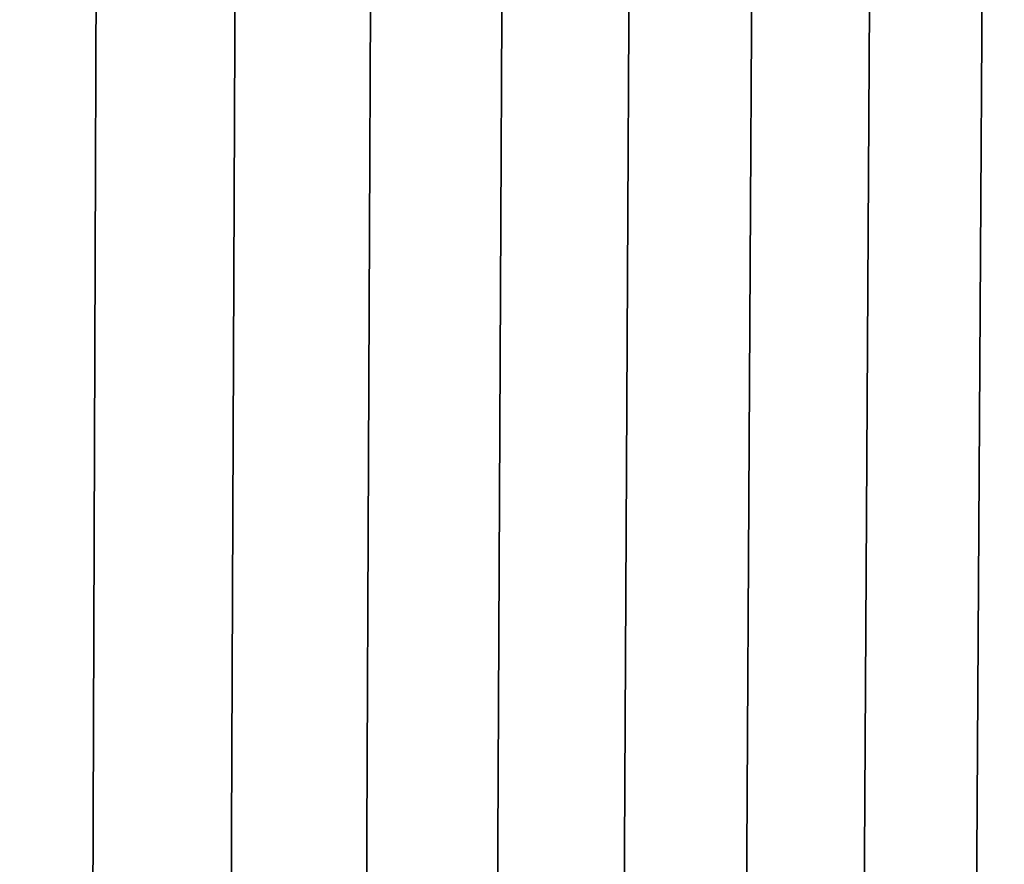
# Model space of a CAD drawing. Header units: metres. Extents: x -109 to 109, y -100 to 58.
# Tile 239 of 256: x 10.07 to 17.82, y -76.03 to -69.38. Entities that reach past the tile are written whole.
import ezdxf

# ---------------------------------------------------------------- set-up
doc = ezdxf.new("R2010")
doc.units = ezdxf.units.M
doc.layers.add('solid_21_062_100_XXX', color=7, linetype='CONTINUOUS')

msp = doc.modelspace()

# ---------------------------------------------------------------- linework, layer by layer
at = {"layer": 'solid_21_062_100_XXX'}
for points in [[(9.566392, -63.901745, -18.597939), (10.688107, -63.901745, -18.100718), (10.641455, -76.406158, -18.002069), (9.524644, -76.406158, -18.497116)], [(10.688107, -63.901745, 27.095579), (9.566392, -63.901745, 27.5928), (9.524644, -76.406158, 27.491978), (10.641456, -76.406158, 26.996931)], [(10.688107, -63.901745, -18.100718), (11.784071, -63.901745, -17.549057), (11.732631, -76.406158, -17.452818), (10.641455, -76.406158, -18.002069)], [(11.784071, -63.901745, 26.543919), (10.688107, -63.901745, 27.095579), (10.641456, -76.406158, 26.996931), (11.732631, -76.406158, 26.44768)], [(11.784071, -63.901745, -17.549057), (12.851647, -63.901745, -16.944284), (12.795547, -76.406158, -16.850683), (11.732631, -76.406158, -17.452818)], [(12.851647, -63.901745, 25.939146), (11.784071, -63.901745, 26.543919), (11.732631, -76.406158, 26.44768), (12.795546, -76.406158, 25.845547)], [(13.888263, -63.901745, 25.282717), (12.851647, -63.901745, 25.939146), (12.795546, -76.406158, 25.845547), (13.827642, -76.406158, 25.19198)], [(12.851647, -63.901745, -16.944284), (13.888263, -63.901745, -16.287855), (13.827642, -76.406158, -16.197117), (12.795547, -76.406158, -16.850683)], [(13.888263, -63.901745, -16.287855), (14.89142, -63.901745, -15.581353), (14.826423, -76.406158, -15.493698), (13.827642, -76.406158, -16.197117)], [(14.89142, -63.901745, 24.576216), (13.888263, -63.901745, 25.282717), (13.827642, -76.406158, 25.19198), (14.826425, -76.406158, 24.488558)], [(14.89142, -63.901745, -15.581353), (15.858703, -63.901745, -14.82648), (15.789477, -76.406158, -14.742124), (14.826423, -76.406158, -15.493698)], [(15.858703, -63.901745, 23.821341), (14.89142, -63.901745, 24.576216), (14.826425, -76.406158, 24.488558), (15.789481, -76.406158, 23.736982)], [(15.858703, -63.901745, -14.82648), (16.787781, -63.901745, -14.025053), (16.714495, -76.406158, -13.9442), (15.789477, -76.406158, -14.742124)], [(16.787781, -63.901745, 23.019915), (15.858703, -63.901745, 23.821341), (15.789481, -76.406158, 23.736982), (16.714497, -76.406158, 22.939058)], [(16.787781, -63.901745, -14.025053), (17.676414, -63.901745, -13.179004), (17.599251, -76.406158, -13.101843), (16.714495, -76.406158, -13.9442)], [(17.676414, -63.901745, 22.173866), (16.787781, -63.901745, 23.019915), (16.714497, -76.406158, 22.939058), (17.599251, -76.406158, 22.096704)], [(17.676414, -63.901745, -13.179004), (18.522465, -63.901745, -12.290371), (18.441612, -76.406158, -12.217083), (17.599251, -76.406158, -13.101843)], [(18.522465, -63.901745, 21.285233), (17.676414, -63.901745, 22.173866), (17.599251, -76.406158, 22.096704), (18.441612, -76.406158, 21.211945)]]:
    msp.add_3dface(points, dxfattribs=at)

doc.saveas('drawing.dxf')
